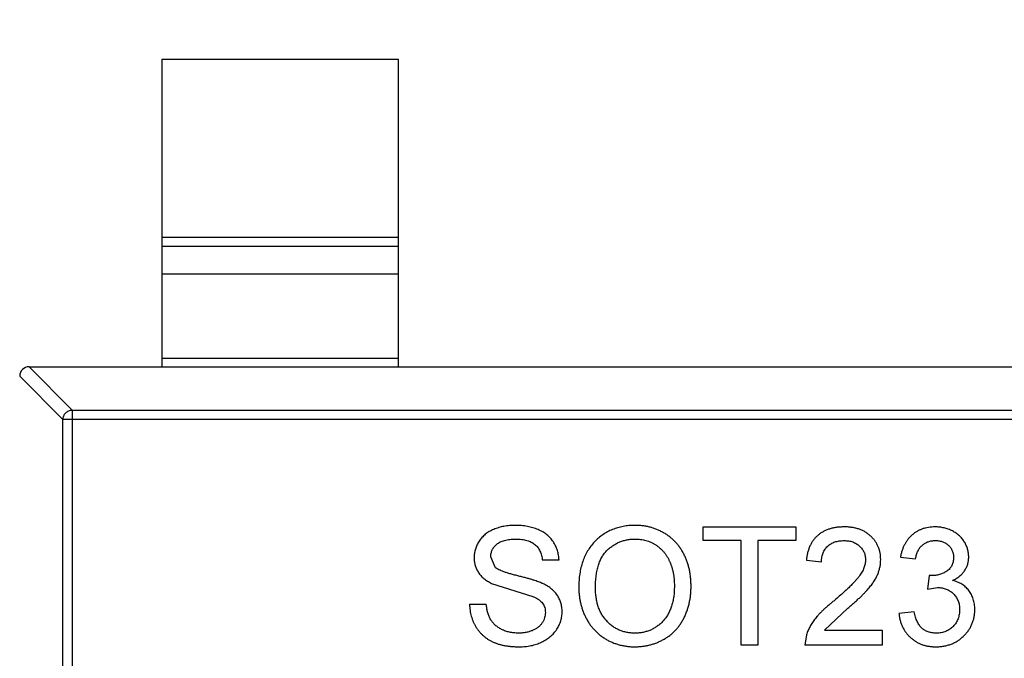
# Model space of a CAD drawing. Header units: millimetres. Extents: x 718 to 1157, y -195 to -52.
# Tile 121 of 156: x 1087.6 to 1089.68, y -120.23 to -118.88. Entities that reach past the tile are written whole.
import ezdxf

# ---------------------------------------------------------------- set-up
doc = ezdxf.new("R2010")
doc.units = ezdxf.units.MM
doc.header["$LTSCALE"] = 1.21
doc.header["$MEASUREMENT"] = 0
doc.header["$PDMODE"] = 3
doc.header["$PDSIZE"] = 0.3125
doc.layers.get('0').update_dxf_attribs({"linetype": 'CONTINUOUS'})
doc.layers.get('DEFPOINTS').update_dxf_attribs({"linetype": 'CONTINUOUS'})
doc.layers.add('Dim', color=3, linetype='CONTINUOUS', lineweight=25)
doc.styles.get("Standard").update_dxf_attribs({"font": 'txt', "width": 0.8})
doc.dimstyles.get("Standard").update_dxf_attribs({"dimtxt": 0.15625, "dimasz": 0.1875, "dimexe": 0.125, "dimexo": 0.0625, "dimgap": 0.09, "dimtad": 0, "dimtih": 1, "dimtoh": 1, "dimzin": 4, "dimdsep": 46, "dimtxsty": 'Standard', "dimblk": '_FILLED', "dimblk1": '_FILLED', "dimblk2": '_FILLED', "dimcen": 0.09, "dimazin": 1, "dimtp": 0.01, "dimtm": 0.01, "dimtfac": 1, "dimtofl": 0, "dimtmove": 0, "dimatfit": 3, "dimldrblk": '_FILLED', "dimfxl": 1, "dimtolj": 1, "dimtzin": 4, "dimarcsym": 0})

# ---------------------------------------------------------------- blocks, each defined once
blk = doc.blocks.new('_FILLED')
at = {"color": 0, "linetype": 'ByBlock'}
blk.add_solid([(0, 0), (-1, 0.16667), (-1, -0.16667)], dxfattribs=at)
blk = doc.blocks.new('*D41')
at = {"layer": 'DEFPOINTS', "color": 0}
for p in [(1078.3878, -101.7796), (1078.3878, -150.8296), (1143.3384, -150.8296)]:
    blk.add_point(p, dxfattribs=at)
at = {"layer": 'Dim', "color": 0, "lineweight": -2}
for p, q in [((1078.4503, -101.7796), (1143.4634, -101.7796)), ((1143.3384, -104.3196), (1143.3384, -122.3813)), ((1143.3384, -148.2896), (1143.3384, -130.2279)), ((1078.4503, -150.8296), (1143.4634, -150.8296))]:
    blk.add_line(p, q, dxfattribs=at)
at = {"layer": 'Dim', "color": 0, "lineweight": -2, "xscale": 2.54, "yscale": 2.54, "zscale": 2.54}
for p, rotation in [((1143.3384, -101.7796), 90), ((1143.3384, -150.8296), 270)]:
    blk.add_blockref('_FILLED', p, dxfattribs=dict(at, rotation=rotation))
at = {"layer": 'Dim', "color": 0, "insert": (1143.3384, -126.3046), "char_height": 2.5, "attachment_point": 5, "rotation": 90, "line_spacing_factor": 2.5}
blk.add_mtext('\\A1;49.05', dxfattribs=at)

msp = doc.modelspace()

# ---------------------------------------------------------------- linework, layer by layer
at = {"color": 7, "linetype": 'Continuous'}
for p, q in [((1087.8963, -118.9612), (1088.3963, -118.9612)), ((1087.8963, -118.9612), (1087.8963, -119.6112)), ((1088.3963, -119.6112), (1088.3963, -118.9612)), ((1087.8963, -119.3374), (1088.3963, -119.3374)), ((1088.3963, -119.3572), (1087.8963, -119.3572)), ((1087.8963, -119.4152), (1088.3963, -119.4152)), ((1088.3963, -119.5934), (1087.8963, -119.5934)), ((1087.6162, -119.6112), (1090.5765, -119.6112)), ((1087.7074, -119.7026), (1087.6162, -119.6112)), ((1087.5963, -119.6311), (1087.6877, -119.7223)), ((1087.7074, -119.7026), (1090.4852, -119.7026)), ((1087.7074, -119.7026), (1087.7074, -121.2198)), ((1090.5049, -119.7223), (1087.6877, -119.7223)), ((1087.6877, -121.2001), (1087.6877, -119.7223)), ((1089.0403, -119.9494), (1089.2358, -119.9494)), ((1089.0403, -119.9782), (1089.0403, -119.9494)), ((1089.2358, -119.9494), (1089.2358, -119.9782)), ((1089.1204, -119.9782), (1089.0403, -119.9782)), ((1089.1204, -120.1994), (1089.1204, -119.9782)), ((1089.2358, -119.9782), (1089.1556, -119.9782)), ((1089.1556, -119.9782), (1089.1556, -120.1994)), ((1088.6005, -120.0344), (1088.5915, -120.0123)), ((1089.4569, -120.0135), (1089.489, -120.0167)), ((1088.7358, -120.0199), (1088.7005, -120.0199)), ((1089.2582, -120.0199), (1089.2903, -120.0231)), ((1089.5176, -120.052), (1089.5143, -120.0808)), ((1089.5222, -120.0523), (1089.5176, -120.052)), ((1088.5932, -120.0687), (1088.6803, -120.0964)), ((1089.5143, -120.0808), (1089.5351, -120.0774)), ((1088.5467, -120.1129), (1088.5819, -120.1129)), ((1089.2962, -120.1673), (1089.3459, -120.121)), ((1089.4858, -120.1289), (1089.4537, -120.1321)), ((1089.2584, -120.1772), (1089.255, -120.1994)), ((1089.2962, -120.1673), (1089.4185, -120.1673)), ((1089.4185, -120.1673), (1089.4185, -120.1994)), ((1089.1556, -120.1994), (1089.1204, -120.1994)), ((1089.4185, -120.1994), (1089.255, -120.1994))]:
    msp.add_line(p, q, dxfattribs=at)
msp.add_arc((1087.6163, -119.6312), 0.02, 90.4336, 179.5664, dxfattribs=at)
for points, knots in [([(1087.6877, -119.7223), (1087.6878, -119.7198), (1087.689, -119.7147), (1087.6934, -119.7083), (1087.6998, -119.7039), (1087.7049, -119.7027), (1087.7074, -119.7026)], [0, 0, 0, 0, 0.249032, 0.5, 0.750968, 1, 1, 1, 1]), ([(1088.6431, -119.9462), (1088.639, -119.9463), (1088.6311, -119.9465), (1088.6194, -119.9481), (1088.6083, -119.9507), (1088.5995, -119.9538), (1088.5929, -119.9569), (1088.5882, -119.9593), (1088.5839, -119.9621), (1088.5799, -119.965), (1088.5762, -119.9683), (1088.5727, -119.9717), (1088.5696, -119.9755), (1088.5659, -119.9807), (1088.5621, -119.9876), (1088.5587, -119.9963), (1088.5566, -120.0054), (1088.5564, -120.0115), (1088.5563, -120.0146)], [0, 0, 0, 0, 0.098366, 0.192616, 0.284519, 0.374176, 0.417784, 0.460292, 0.501573, 0.54177, 0.581904, 0.621079, 0.66043, 0.699588, 0.776336, 0.850835, 0.925005, 1, 1, 1, 1]), ([(1088.7358, -120.0199), (1088.7355, -120.0164), (1088.735, -120.0094), (1088.7325, -119.9993), (1088.7289, -119.9898), (1088.7247, -119.9824), (1088.7208, -119.9768), (1088.7174, -119.973), (1088.7139, -119.9693), (1088.71, -119.9659), (1088.7058, -119.9628), (1088.7013, -119.9599), (1088.6965, -119.9574), (1088.6897, -119.9541), (1088.6805, -119.951), (1088.6688, -119.9481), (1088.6562, -119.9465), (1088.6475, -119.9463), (1088.6431, -119.9462)], [0, 0, 0, 0, 0.080026, 0.15765, 0.233763, 0.310487, 0.348919, 0.387481, 0.425913, 0.464434, 0.504061, 0.543948, 0.584974, 0.627017, 0.713917, 0.804356, 0.899525, 1, 1, 1, 1]), ([(1088.8962, -119.9462), (1088.8919, -119.9463), (1088.8835, -119.9465), (1088.8713, -119.9482), (1088.8596, -119.9509), (1088.8485, -119.9547), (1088.8381, -119.9596), (1088.8282, -119.9657), (1088.819, -119.9729), (1088.8104, -119.981), (1088.8027, -119.9901), (1088.7958, -120.0001), (1088.7902, -120.0111), (1088.7855, -120.0228), (1088.7818, -120.0353), (1088.7793, -120.0487), (1088.7777, -120.0629), (1088.7775, -120.0727), (1088.7774, -120.0777)], [0, 0, 0, 0, 0.064217, 0.125675, 0.185372, 0.243705, 0.301102, 0.358698, 0.416748, 0.476136, 0.536238, 0.596504, 0.657597, 0.72047, 0.7855, 0.853425, 0.924774, 1, 1, 1, 1]), ([(1089.0146, -120.0748), (1089.0146, -120.0717), (1089.0145, -120.0657), (1089.0138, -120.0568), (1089.0126, -120.0481), (1089.0111, -120.0396), (1089.009, -120.0314), (1089.0065, -120.0235), (1089.0036, -120.0158), (1089.0002, -120.0083), (1088.9964, -120.0012), (1088.9922, -119.9944), (1088.9875, -119.9881), (1088.9825, -119.9822), (1088.977, -119.9767), (1088.9711, -119.9715), (1088.9648, -119.9668), (1088.9581, -119.9625), (1088.9511, -119.9587), (1088.9439, -119.9553), (1088.9365, -119.9525), (1088.9288, -119.9502), (1088.921, -119.9484), (1088.9129, -119.9471), (1088.9046, -119.9463), (1088.899, -119.9462), (1088.8962, -119.9462)], [0, 0, 0, 0, 0.046666, 0.092161, 0.136649, 0.180448, 0.223293, 0.265781, 0.307491, 0.349241, 0.390297, 0.430963, 0.470884, 0.510312, 0.549967, 0.589534, 0.629402, 0.66999, 0.710719, 0.750975, 0.79155, 0.832033, 0.873092, 0.914413, 0.956901, 1, 1, 1, 1]), ([(1089.3383, -119.9494), (1089.3355, -119.9495), (1089.3299, -119.9496), (1089.3217, -119.9504), (1089.314, -119.9518), (1089.3068, -119.9538), (1089.2999, -119.9563), (1089.2936, -119.9594), (1089.2876, -119.9631), (1089.2822, -119.9674), (1089.2773, -119.9722), (1089.2728, -119.9774), (1089.269, -119.9833), (1089.2657, -119.9896), (1089.263, -119.9965), (1089.2608, -120.0038), (1089.2592, -120.0117), (1089.2585, -120.0171), (1089.2582, -120.0199)], [0, 0, 0, 0, 0.071792, 0.140555, 0.205817, 0.268413, 0.329356, 0.388654, 0.446516, 0.504513, 0.56178, 0.619263, 0.67745, 0.737131, 0.798527, 0.862507, 0.929325, 1, 1, 1, 1]), ([(1089.4153, -120.0184), (1089.4152, -120.016), (1089.4151, -120.0113), (1089.4141, -120.0044), (1089.4125, -119.9977), (1089.4102, -119.9914), (1089.4072, -119.9854), (1089.4037, -119.9796), (1089.3994, -119.9742), (1089.3946, -119.9691), (1089.3892, -119.9645), (1089.3833, -119.9604), (1089.3769, -119.957), (1089.3701, -119.9542), (1089.3628, -119.9521), (1089.3551, -119.9505), (1089.3469, -119.9495), (1089.3412, -119.9494), (1089.3383, -119.9494)], [0, 0, 0, 0, 0.062204, 0.121961, 0.180582, 0.238328, 0.295655, 0.35362, 0.412672, 0.473423, 0.534937, 0.59611, 0.657906, 0.721385, 0.786661, 0.854461, 0.925288, 1, 1, 1, 1]), ([(1089.53, -119.9494), (1089.5277, -119.9494), (1089.5231, -119.9495), (1089.5163, -119.9504), (1089.5098, -119.9516), (1089.5035, -119.9535), (1089.4976, -119.9558), (1089.492, -119.9587), (1089.4867, -119.9621), (1089.4817, -119.9661), (1089.4771, -119.9705), (1089.4729, -119.9754), (1089.4691, -119.9807), (1089.4658, -119.9864), (1089.4629, -119.9925), (1089.4604, -119.9991), (1089.4584, -120.0062), (1089.4574, -120.011), (1089.4569, -120.0135)], [0, 0, 0, 0, 0.06619, 0.129966, 0.192161, 0.252419, 0.312006, 0.370545, 0.429626, 0.489413, 0.549139, 0.609336, 0.669871, 0.731668, 0.795042, 0.860657, 0.928964, 1, 1, 1, 1]), ([(1089.6012, -120.0129), (1089.6011, -120.0102), (1089.6008, -120.0047), (1089.5991, -119.9966), (1089.5963, -119.9888), (1089.5924, -119.9813), (1089.5876, -119.9742), (1089.5816, -119.9679), (1089.5746, -119.9624), (1089.5667, -119.9578), (1089.5582, -119.9541), (1089.5491, -119.9514), (1089.5397, -119.9497), (1089.5333, -119.9495), (1089.53, -119.9494)], [0, 0, 0, 0, 0.077471, 0.154469, 0.232146, 0.311615, 0.392547, 0.473567, 0.556451, 0.642863, 0.73087, 0.818992, 0.907946, 1, 1, 1, 1]), ([(1088.5915, -120.0123), (1088.5916, -120.0111), (1088.5916, -120.0086), (1088.5923, -120.0049), (1088.5932, -120.0014), (1088.5946, -119.998), (1088.5964, -119.9947), (1088.5986, -119.9917), (1088.6012, -119.9887), (1088.6042, -119.9859), (1088.6076, -119.9833), (1088.6115, -119.9811), (1088.6159, -119.9792), (1088.6207, -119.9777), (1088.626, -119.9765), (1088.6317, -119.9757), (1088.638, -119.9751), (1088.6423, -119.9751), (1088.6445, -119.975)], [0, 0, 0, 0, 0.052351, 0.102561, 0.152455, 0.203041, 0.253218, 0.304956, 0.358601, 0.414557, 0.473027, 0.534375, 0.599408, 0.668802, 0.742892, 0.822857, 0.908489, 1, 1, 1, 1]), ([(1088.6445, -119.975), (1088.6466, -119.9751), (1088.6508, -119.9752), (1088.6568, -119.9756), (1088.6625, -119.9766), (1088.6677, -119.9778), (1088.6725, -119.9794), (1088.677, -119.9813), (1088.681, -119.9837), (1088.6846, -119.9863), (1088.6879, -119.9894), (1088.6908, -119.9927), (1088.6933, -119.9964), (1088.6955, -120.0004), (1088.6972, -120.0048), (1088.6988, -120.0095), (1088.6999, -120.0146), (1088.7003, -120.0181), (1088.7005, -120.0199)], [0, 0, 0, 0, 0.079596, 0.15506, 0.225566, 0.292048, 0.354943, 0.41477, 0.472127, 0.527696, 0.582222, 0.637301, 0.692296, 0.748747, 0.807268, 0.868597, 0.932845, 1, 1, 1, 1]), ([(1088.8127, -120.0781), (1088.8128, -120.0736), (1088.8129, -120.065), (1088.8141, -120.0526), (1088.8159, -120.0411), (1088.8186, -120.0306), (1088.8221, -120.0212), (1088.8263, -120.0127), (1088.8313, -120.0051), (1088.8372, -119.9987), (1088.8436, -119.9931), (1088.8502, -119.9883), (1088.8572, -119.9842), (1088.8644, -119.9808), (1088.872, -119.9783), (1088.8799, -119.9764), (1088.888, -119.9752), (1088.8936, -119.9751), (1088.8964, -119.975)], [0, 0, 0, 0, 0.089205, 0.171739, 0.248642, 0.320139, 0.386883, 0.449375, 0.509078, 0.566551, 0.622419, 0.676991, 0.730399, 0.783241, 0.835952, 0.889618, 0.944057, 1, 1, 1, 1]), ([(1088.8964, -119.975), (1088.8984, -119.9751), (1088.9023, -119.9752), (1088.9081, -119.9757), (1088.9138, -119.9767), (1088.9193, -119.9781), (1088.9247, -119.9798), (1088.9299, -119.9819), (1088.935, -119.9844), (1088.9399, -119.9874), (1088.9446, -119.9906), (1088.949, -119.9942), (1088.9531, -119.998), (1088.957, -120.0022), (1088.9605, -120.0067), (1088.9638, -120.0115), (1088.9667, -120.0167), (1088.9694, -120.0221), (1088.9717, -120.0278), (1088.9738, -120.0338), (1088.9755, -120.04), (1088.9769, -120.0465), (1088.978, -120.0532), (1088.9787, -120.0601), (1088.9793, -120.0672), (1088.9793, -120.0721), (1088.9794, -120.0745)], [0, 0, 0, 0, 0.040902, 0.080929, 0.120351, 0.15926, 0.197827, 0.236487, 0.275201, 0.314321, 0.35358, 0.392422, 0.431063, 0.469956, 0.509123, 0.548949, 0.589428, 0.631064, 0.673423, 0.71666, 0.760829, 0.805914, 0.852562, 0.900248, 0.949148, 1, 1, 1, 1]), ([(1089.2903, -120.0231), (1089.2903, -120.0214), (1089.2904, -120.0181), (1089.291, -120.0132), (1089.2921, -120.0086), (1089.2935, -120.0044), (1089.2953, -120.0004), (1089.2975, -119.9966), (1089.3002, -119.9932), (1089.3032, -119.9901), (1089.3066, -119.9873), (1089.3103, -119.9849), (1089.3142, -119.9828), (1089.3184, -119.9811), (1089.3228, -119.9798), (1089.3275, -119.9789), (1089.3325, -119.9784), (1089.3359, -119.9783), (1089.3376, -119.9782)], [0, 0, 0, 0, 0.069369, 0.135761, 0.199199, 0.260205, 0.319176, 0.377657, 0.43622, 0.494827, 0.554142, 0.613488, 0.672744, 0.7343, 0.79663, 0.861642, 0.929304, 1, 1, 1, 1]), ([(1089.3376, -119.9782), (1089.3393, -119.9783), (1089.3425, -119.9784), (1089.3473, -119.9789), (1089.3518, -119.9798), (1089.356, -119.981), (1089.3601, -119.9827), (1089.3638, -119.9848), (1089.3674, -119.9871), (1089.3706, -119.9899), (1089.3736, -119.9929), (1089.3761, -119.9961), (1089.3784, -119.9994), (1089.3801, -120.003), (1089.3816, -120.0066), (1089.3825, -120.0105), (1089.3831, -120.0145), (1089.3832, -120.0173), (1089.3832, -120.0187)], [0, 0, 0, 0, 0.072768, 0.142276, 0.209684, 0.274754, 0.337633, 0.400409, 0.462943, 0.525478, 0.587279, 0.646809, 0.705678, 0.763157, 0.820579, 0.878826, 0.938238, 1, 1, 1, 1]), ([(1089.489, -120.0167), (1089.4893, -120.0151), (1089.4898, -120.0121), (1089.4909, -120.0077), (1089.4924, -120.0037), (1089.4941, -119.9999), (1089.496, -119.9964), (1089.4981, -119.9932), (1089.5005, -119.9904), (1089.5041, -119.987), (1089.509, -119.9834), (1089.5158, -119.9804), (1089.5232, -119.9785), (1089.5284, -119.9783), (1089.531, -119.9782)], [0, 0, 0, 0, 0.075449, 0.147124, 0.215651, 0.280915, 0.343656, 0.40441, 0.463763, 0.522348, 0.637716, 0.753205, 0.872203, 1, 1, 1, 1]), ([(1089.531, -119.9782), (1089.5324, -119.9783), (1089.5351, -119.9783), (1089.539, -119.9788), (1089.5427, -119.9796), (1089.5463, -119.9807), (1089.5496, -119.9821), (1089.5528, -119.9839), (1089.5557, -119.986), (1089.5585, -119.9884), (1089.561, -119.9909), (1089.5631, -119.9938), (1089.565, -119.9967), (1089.5665, -119.9999), (1089.5677, -120.0031), (1089.5685, -120.0066), (1089.569, -120.0102), (1089.5691, -120.0127), (1089.5691, -120.014)], [0, 0, 0, 0, 0.070225, 0.137525, 0.20232, 0.265117, 0.327263, 0.388195, 0.449683, 0.512159, 0.573897, 0.634322, 0.693923, 0.752869, 0.811878, 0.872696, 0.934907, 1, 1, 1, 1]), ([(1088.5563, -120.0146), (1088.5564, -120.0174), (1088.5566, -120.023), (1088.5584, -120.031), (1088.5612, -120.0386), (1088.5653, -120.0458), (1088.5705, -120.0525), (1088.5769, -120.0585), (1088.5846, -120.064), (1088.5903, -120.0671), (1088.5932, -120.0687)], [0, 0, 0, 0, 0.121058, 0.238115, 0.354607, 0.472498, 0.593606, 0.720488, 0.855195, 1, 1, 1, 1]), ([(1089.3832, -120.0187), (1089.3832, -120.0201), (1089.3831, -120.023), (1089.3824, -120.0273), (1089.3814, -120.0317), (1089.3798, -120.0361), (1089.3779, -120.0405), (1089.3756, -120.045), (1089.3728, -120.0495), (1089.3696, -120.0541), (1089.3657, -120.059), (1089.361, -120.0643), (1089.3555, -120.07), (1089.3493, -120.0763), (1089.3421, -120.0831), (1089.3342, -120.0902), (1089.3254, -120.098), (1089.3192, -120.1032), (1089.316, -120.1059)], [0, 0, 0, 0, 0.037641, 0.076115, 0.115705, 0.156832, 0.199233, 0.243549, 0.290206, 0.339418, 0.39358, 0.455626, 0.525716, 0.603913, 0.690583, 0.785474, 0.88859, 1, 1, 1, 1]), ([(1089.3459, -120.121), (1089.3485, -120.1188), (1089.3534, -120.1146), (1089.3605, -120.1084), (1089.367, -120.1025), (1089.373, -120.097), (1089.3782, -120.0917), (1089.383, -120.0869), (1089.3872, -120.0824), (1089.3919, -120.077), (1089.3969, -120.0704), (1089.4021, -120.0628), (1089.4064, -120.0553), (1089.4097, -120.0479), (1089.4121, -120.0406), (1089.414, -120.0332), (1089.4151, -120.0258), (1089.4152, -120.0209), (1089.4153, -120.0184)], [0, 0, 0, 0, 0.078772, 0.152499, 0.22116, 0.284249, 0.342325, 0.395144, 0.443024, 0.48574, 0.563808, 0.635939, 0.703173, 0.765317, 0.825174, 0.883982, 0.942055, 1, 1, 1, 1]), ([(1089.5691, -120.014), (1089.5691, -120.0156), (1089.569, -120.0186), (1089.5683, -120.0231), (1089.5672, -120.0272), (1089.5656, -120.031), (1089.5636, -120.0345), (1089.561, -120.0376), (1089.5581, -120.0406), (1089.5536, -120.0438), (1089.5474, -120.0473), (1089.5394, -120.0501), (1089.531, -120.052), (1089.5252, -120.0522), (1089.5222, -120.0523)], [0, 0, 0, 0, 0.069221, 0.13478, 0.197243, 0.257235, 0.316552, 0.375152, 0.434982, 0.49708, 0.621565, 0.745395, 0.870211, 1, 1, 1, 1]), ([(1089.5671, -120.0625), (1089.5697, -120.0612), (1089.5749, -120.0587), (1089.5819, -120.0537), (1089.5878, -120.0482), (1089.5927, -120.042), (1089.5964, -120.0353), (1089.5992, -120.0282), (1089.6008, -120.0207), (1089.6011, -120.0155), (1089.6012, -120.0129)], [0, 0, 0, 0, 0.140068, 0.272449, 0.398481, 0.520934, 0.64145, 0.759213, 0.878049, 1, 1, 1, 1]), ([(1088.6988, -120.068), (1088.6974, -120.0674), (1088.6945, -120.0662), (1088.6896, -120.0644), (1088.6841, -120.0625), (1088.6779, -120.0605), (1088.671, -120.0585), (1088.6634, -120.0565), (1088.6551, -120.0543), (1088.6464, -120.0522), (1088.6378, -120.05), (1088.6299, -120.0478), (1088.6228, -120.0455), (1088.6166, -120.0433), (1088.6113, -120.0412), (1088.6069, -120.039), (1088.6033, -120.0368), (1088.6014, -120.0352), (1088.6005, -120.0344)], [0, 0, 0, 0, 0.043031, 0.092669, 0.148503, 0.210866, 0.279797, 0.354864, 0.436668, 0.525216, 0.61237, 0.691648, 0.762655, 0.825327, 0.880389, 0.92759, 0.967257, 1, 1, 1, 1]), ([(1088.7422, -120.1284), (1088.7422, -120.1268), (1088.7421, -120.1236), (1088.7416, -120.1188), (1088.7407, -120.1142), (1088.7396, -120.1097), (1088.7381, -120.1053), (1088.7363, -120.1011), (1088.7341, -120.0971), (1088.7316, -120.0932), (1088.7288, -120.0894), (1088.7256, -120.0858), (1088.722, -120.0824), (1088.7181, -120.0792), (1088.7138, -120.0761), (1088.7091, -120.0732), (1088.7041, -120.0704), (1088.7006, -120.0688), (1088.6988, -120.068)], [0, 0, 0, 0, 0.06198, 0.122367, 0.18151, 0.240233, 0.297811, 0.355584, 0.412999, 0.471568, 0.530738, 0.591164, 0.653312, 0.717497, 0.783636, 0.852922, 0.925069, 1, 1, 1, 1]), ([(1088.7774, -120.0777), (1088.7775, -120.0804), (1088.7775, -120.0858), (1088.7783, -120.0938), (1088.7794, -120.1017), (1088.7809, -120.1095), (1088.7829, -120.1172), (1088.7854, -120.1248), (1088.7882, -120.1323), (1088.7916, -120.1396), (1088.7953, -120.1467), (1088.7995, -120.1534), (1088.8041, -120.1598), (1088.8092, -120.1657), (1088.8146, -120.1714), (1088.8205, -120.1766), (1088.8267, -120.1814), (1088.8334, -120.1858), (1088.8404, -120.1898), (1088.8477, -120.1932), (1088.8552, -120.1961), (1088.8629, -120.1985), (1088.8709, -120.2003), (1088.8791, -120.2016), (1088.8875, -120.2025), (1088.8932, -120.2026), (1088.896, -120.2026)], [0, 0, 0, 0, 0.042093, 0.083554, 0.124992, 0.166052, 0.207381, 0.248618, 0.290057, 0.332021, 0.373735, 0.415036, 0.455409, 0.495952, 0.536368, 0.57703, 0.617971, 0.659396, 0.701152, 0.742753, 0.784285, 0.826186, 0.868591, 0.911466, 0.955303, 1, 1, 1, 1]), ([(1088.8959, -120.1738), (1088.893, -120.1737), (1088.8872, -120.1735), (1088.8788, -120.1723), (1088.8707, -120.1703), (1088.8631, -120.1675), (1088.8558, -120.1639), (1088.8489, -120.1595), (1088.8423, -120.1542), (1088.8362, -120.1482), (1088.8307, -120.1415), (1088.8259, -120.1342), (1088.8218, -120.1263), (1088.8184, -120.1178), (1088.8159, -120.1087), (1088.8141, -120.099), (1088.8129, -120.0887), (1088.8128, -120.0817), (1088.8127, -120.0781)], [0, 0, 0, 0, 0.061577, 0.120881, 0.178852, 0.235792, 0.292697, 0.349742, 0.408261, 0.468412, 0.529574, 0.5907, 0.652798, 0.7167, 0.782799, 0.851875, 0.924036, 1, 1, 1, 1]), ([(1088.9794, -120.0745), (1088.9793, -120.0784), (1088.9792, -120.0859), (1088.9781, -120.0968), (1088.9762, -120.107), (1088.9737, -120.1166), (1088.9703, -120.1254), (1088.9663, -120.1337), (1088.9615, -120.1412), (1088.956, -120.148), (1088.9499, -120.154), (1088.9434, -120.1593), (1088.9364, -120.1637), (1088.9291, -120.1675), (1088.9214, -120.1702), (1088.9132, -120.1723), (1088.9047, -120.1735), (1088.8989, -120.1737), (1088.8959, -120.1738)], [0, 0, 0, 0, 0.078848, 0.153586, 0.224629, 0.292039, 0.356569, 0.418787, 0.479523, 0.53946, 0.598338, 0.655333, 0.711417, 0.767044, 0.823194, 0.880455, 0.938945, 1, 1, 1, 1]), ([(1088.896, -120.2026), (1088.8987, -120.2025), (1088.904, -120.2024), (1088.9119, -120.2017), (1088.9196, -120.2005), (1088.9272, -120.1989), (1088.9347, -120.1967), (1088.942, -120.1941), (1088.9492, -120.1909), (1088.9563, -120.1874), (1088.9631, -120.1834), (1088.9695, -120.1788), (1088.9755, -120.1739), (1088.9811, -120.1685), (1088.9863, -120.1626), (1088.9911, -120.1562), (1088.9955, -120.1495), (1088.9995, -120.1423), (1089.003, -120.1347), (1089.0062, -120.1269), (1089.0087, -120.1188), (1089.0109, -120.1105), (1089.0125, -120.1019), (1089.0138, -120.0931), (1089.0145, -120.084), (1089.0146, -120.0779), (1089.0146, -120.0748)], [0, 0, 0, 0, 0.040917, 0.081206, 0.121044, 0.160801, 0.20044, 0.240141, 0.27998, 0.320332, 0.360792, 0.400579, 0.440342, 0.480112, 0.519955, 0.560443, 0.601634, 0.64374, 0.686389, 0.729297, 0.772543, 0.816374, 0.860888, 0.906038, 0.95244, 1, 1, 1, 1]), ([(1089.5351, -120.0774), (1089.5367, -120.0774), (1089.54, -120.0775), (1089.5448, -120.0781), (1089.5494, -120.0792), (1089.5537, -120.0806), (1089.5578, -120.0825), (1089.5617, -120.0848), (1089.5654, -120.0874), (1089.5688, -120.0905), (1089.5718, -120.0939), (1089.5746, -120.0975), (1089.5768, -120.1014), (1089.5787, -120.1055), (1089.5802, -120.1098), (1089.5812, -120.1143), (1089.5818, -120.119), (1089.5819, -120.1223), (1089.5819, -120.1239)], [0, 0, 0, 0, 0.067727, 0.132527, 0.195728, 0.257147, 0.318027, 0.378381, 0.439429, 0.501703, 0.563977, 0.624883, 0.685237, 0.745501, 0.806278, 0.86882, 0.932949, 1, 1, 1, 1]), ([(1089.614, -120.1242), (1089.6139, -120.1222), (1089.6139, -120.1183), (1089.6132, -120.1126), (1089.6123, -120.1072), (1089.611, -120.102), (1089.6091, -120.097), (1089.607, -120.0924), (1089.6045, -120.0879), (1089.6015, -120.0838), (1089.5983, -120.0799), (1089.5947, -120.0763), (1089.5908, -120.0732), (1089.5867, -120.0703), (1089.5822, -120.0679), (1089.5774, -120.0657), (1089.5724, -120.0639), (1089.5688, -120.063), (1089.5671, -120.0625)], [0, 0, 0, 0, 0.070108, 0.138175, 0.203289, 0.267091, 0.329085, 0.389925, 0.450025, 0.510493, 0.570328, 0.62995, 0.689026, 0.748814, 0.809142, 0.871062, 0.934172, 1, 1, 1, 1]), ([(1088.6803, -120.0964), (1088.6825, -120.0974), (1088.6868, -120.0992), (1088.6926, -120.1026), (1088.6972, -120.1064), (1088.7009, -120.1105), (1088.7036, -120.1149), (1088.7056, -120.1197), (1088.7067, -120.1248), (1088.7068, -120.1283), (1088.7069, -120.1301)], [0, 0, 0, 0, 0.160562, 0.303979, 0.433057, 0.549375, 0.660157, 0.769824, 0.882232, 1, 1, 1, 1]), ([(1088.5467, -120.1129), (1088.5468, -120.115), (1088.5469, -120.1194), (1088.5477, -120.1258), (1088.5488, -120.132), (1088.5503, -120.1381), (1088.5521, -120.144), (1088.5544, -120.1497), (1088.5571, -120.1552), (1088.5601, -120.1606), (1088.5634, -120.1657), (1088.5671, -120.1704), (1088.571, -120.1749), (1088.5754, -120.179), (1088.5799, -120.1828), (1088.5848, -120.1863), (1088.59, -120.1894), (1088.5955, -120.1922), (1088.6013, -120.1947), (1088.6075, -120.1968), (1088.614, -120.1986), (1088.6208, -120.2001), (1088.628, -120.2012), (1088.6355, -120.202), (1088.6433, -120.2025), (1088.6487, -120.2026), (1088.6514, -120.2026)], [0, 0, 0, 0, 0.04224, 0.083737, 0.124286, 0.164114, 0.203932, 0.243395, 0.28271, 0.322209, 0.361504, 0.40008, 0.438398, 0.476659, 0.514834, 0.553162, 0.592148, 0.631605, 0.672151, 0.714001, 0.757124, 0.801967, 0.848603, 0.897175, 0.947507, 1, 1, 1, 1]), ([(1088.6498, -120.1738), (1088.6466, -120.1737), (1088.6404, -120.1735), (1088.6313, -120.172), (1088.6226, -120.1695), (1088.6145, -120.1662), (1088.6073, -120.1619), (1088.6009, -120.1571), (1088.5956, -120.1516), (1088.5912, -120.1455), (1088.5878, -120.1385), (1088.5851, -120.1307), (1088.5831, -120.1221), (1088.5823, -120.116), (1088.5819, -120.1129)], [0, 0, 0, 0, 0.093965, 0.184022, 0.271414, 0.35773, 0.440729, 0.518552, 0.592907, 0.665153, 0.739637, 0.819812, 0.906204, 1, 1, 1, 1]), ([(1089.316, -120.1059), (1089.3139, -120.1076), (1089.3098, -120.1108), (1089.304, -120.1157), (1089.2985, -120.1205), (1089.2935, -120.1252), (1089.2888, -120.1298), (1089.2846, -120.1342), (1089.2807, -120.1386), (1089.2761, -120.1441), (1089.2711, -120.1511), (1089.266, -120.1597), (1089.2616, -120.1683), (1089.2594, -120.1742), (1089.2584, -120.1772)], [0, 0, 0, 0, 0.086187, 0.168359, 0.246159, 0.320445, 0.3905, 0.456762, 0.519315, 0.577843, 0.689314, 0.795593, 0.899612, 1, 1, 1, 1]), ([(1088.7069, -120.1301), (1088.7068, -120.132), (1088.7067, -120.1356), (1088.7054, -120.1411), (1088.7034, -120.1464), (1088.7005, -120.1516), (1088.6969, -120.1566), (1088.6922, -120.161), (1088.6868, -120.1648), (1088.6805, -120.168), (1088.6736, -120.1706), (1088.6661, -120.1724), (1088.6582, -120.1736), (1088.6527, -120.1737), (1088.6498, -120.1738)], [0, 0, 0, 0, 0.068223, 0.137284, 0.208228, 0.282258, 0.358539, 0.437126, 0.519051, 0.606998, 0.699053, 0.794132, 0.894416, 1, 1, 1, 1]), ([(1088.6514, -120.2026), (1088.6557, -120.2025), (1088.6641, -120.2023), (1088.6763, -120.2004), (1088.6879, -120.1974), (1088.697, -120.1938), (1088.7038, -120.1904), (1088.7086, -120.1876), (1088.7131, -120.1846), (1088.7173, -120.1813), (1088.7212, -120.1777), (1088.7248, -120.174), (1088.7281, -120.17), (1088.732, -120.1644), (1088.7361, -120.157), (1088.7396, -120.1477), (1088.7418, -120.1382), (1088.7421, -120.1317), (1088.7422, -120.1284)], [0, 0, 0, 0, 0.098075, 0.19214, 0.282733, 0.37192, 0.415561, 0.458093, 0.499169, 0.54005, 0.579873, 0.61966, 0.659106, 0.698703, 0.776128, 0.851465, 0.925184, 1, 1, 1, 1]), ([(1089.4537, -120.1321), (1089.454, -120.1346), (1089.4546, -120.1396), (1089.4563, -120.1469), (1089.4584, -120.1539), (1089.4612, -120.1605), (1089.4646, -120.1666), (1089.4684, -120.1725), (1089.4729, -120.178), (1089.4779, -120.183), (1089.4834, -120.1876), (1089.4893, -120.1916), (1089.4955, -120.1951), (1089.502, -120.1978), (1089.5089, -120.2), (1089.5161, -120.2014), (1089.5237, -120.2025), (1089.5289, -120.2025), (1089.5315, -120.2026)], [0, 0, 0, 0, 0.06621, 0.130283, 0.192653, 0.253959, 0.314396, 0.374474, 0.435194, 0.497133, 0.55901, 0.619569, 0.680213, 0.741519, 0.803066, 0.866536, 0.932206, 1, 1, 1, 1]), ([(1089.5326, -120.1738), (1089.5311, -120.1737), (1089.5281, -120.1737), (1089.5236, -120.1732), (1089.5195, -120.1723), (1089.5155, -120.1712), (1089.5118, -120.1697), (1089.5083, -120.1679), (1089.5051, -120.1657), (1089.5021, -120.1633), (1089.4994, -120.1604), (1089.4968, -120.1571), (1089.4944, -120.1534), (1089.4924, -120.1493), (1089.4903, -120.1448), (1089.4886, -120.1399), (1089.487, -120.1345), (1089.4862, -120.1308), (1089.4858, -120.1289)], [0, 0, 0, 0, 0.065037, 0.126942, 0.18616, 0.243, 0.298554, 0.352952, 0.406844, 0.460451, 0.515815, 0.573563, 0.634248, 0.698644, 0.766845, 0.84024, 0.917434, 1, 1, 1, 1]), ([(1089.5315, -120.2026), (1089.5344, -120.2025), (1089.5402, -120.2024), (1089.5486, -120.2013), (1089.5566, -120.1995), (1089.5642, -120.197), (1089.5714, -120.1938), (1089.5783, -120.1899), (1089.5847, -120.1853), (1089.5907, -120.1799), (1089.5961, -120.1741), (1089.6009, -120.1679), (1089.605, -120.1614), (1089.6082, -120.1545), (1089.6108, -120.1474), (1089.6127, -120.1399), (1089.6138, -120.1322), (1089.6139, -120.1269), (1089.614, -120.1242)], [0, 0, 0, 0, 0.069015, 0.135342, 0.199583, 0.262263, 0.32436, 0.38614, 0.448257, 0.511612, 0.574624, 0.635867, 0.696225, 0.755624, 0.81508, 0.875195, 0.936497, 1, 1, 1, 1]), ([(1089.5819, -120.1239), (1089.5819, -120.1257), (1089.5818, -120.1291), (1089.5811, -120.1341), (1089.5801, -120.1388), (1089.5787, -120.1434), (1089.5767, -120.1477), (1089.5744, -120.1519), (1089.5716, -120.1558), (1089.5685, -120.1595), (1089.565, -120.1628), (1089.5612, -120.1657), (1089.5571, -120.1682), (1089.5528, -120.1702), (1089.5482, -120.1719), (1089.5432, -120.1729), (1089.538, -120.1737), (1089.5345, -120.1737), (1089.5326, -120.1738)], [0, 0, 0, 0, 0.066279, 0.129867, 0.191826, 0.252649, 0.312524, 0.3724, 0.43318, 0.49507, 0.556777, 0.61766, 0.677947, 0.738349, 0.80038, 0.864342, 0.930539, 1, 1, 1, 1])]:
    msp.add_open_spline(points, degree=3, knots=knots, dxfattribs=at)

# ---------------------------------------------------------------- dimensions: what is measured, and where the dimension line sits
at = {"layer": 'Dim'}
dim = msp.add_linear_dim(base=(1143.3384, -150.8296), p1=(1078.3878, -101.7796), p2=(1078.3878, -150.8296), angle=90, dimstyle='Standard', override={"dimtxt": 2.5, "dimasz": 2.54, "dimtih": 0, "dimtoh": 0, "dimzin": 0, "dimcen": 0.198, "dimadec": 0, "dimazin": 0, "dimtp": 0, "dimtm": 0, "dimtdec": 4, "dimtzin": 0}, dxfattribs=at)
dim.commit()
dim.dimension.update_dxf_attribs({"geometry": '*D41', "text_midpoint": (1143.3384, -126.3046)})

doc.saveas('drawing.dxf')
